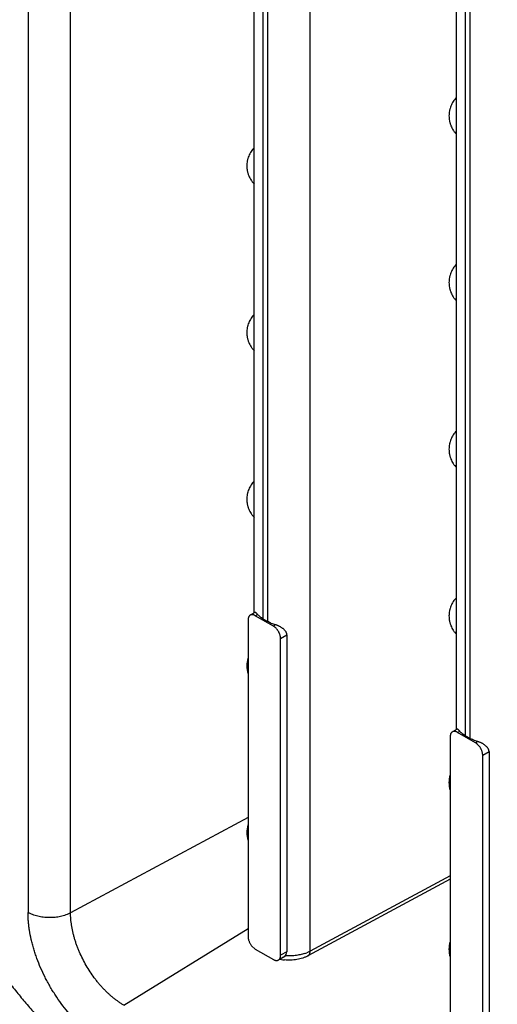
# Model space of a CAD drawing. Header units: inches. Extents: x 0 to 34, y 0 to 22.
# Tile 15 of 119: x 2.771 to 2.955, y 17.282 to 17.661. Entities that reach past the tile are written whole.
import ezdxf

# ---------------------------------------------------------------- set-up
doc = ezdxf.new("R2010")
doc.units = ezdxf.units.IN
doc.header["$LTSCALE"] = 1.87
doc.header["$MEASUREMENT"] = 0
doc.layers.get('0').update_dxf_attribs({"linetype": 'CONTINUOUS'})

msp = doc.modelspace()

# ---------------------------------------------------------------- linework, layer by layer
at = {"color": 7, "linetype": 'CONTINUOUS'}
for p, q in [((2.7740851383, 17.7893101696), (2.7740851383, 17.3170826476)), ((2.7904918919, 17.3169172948), (2.7904918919, 17.7810223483)), ((2.8613464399, 17.4327895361), (2.8613464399, 17.7452303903)), ((2.8648058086, 17.4302473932), (2.8648058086, 17.7434829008)), ((2.8664394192, 17.7426576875), (2.8664394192, 17.4293041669)), ((2.8828461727, 17.3021680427), (2.8828461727, 17.7343698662)), ((2.9392952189, 17.387782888), (2.9392952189, 17.7036318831)), ((2.9427545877, 17.3852407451), (2.9427545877, 17.7017176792)), ((2.9443881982, 17.7008137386), (2.9443881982, 17.3842975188)), ((2.8615761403, 17.4327895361), (2.8597565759, 17.4317389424)), ((2.861725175, 17.4315438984), (2.8613462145, 17.431732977)), ((2.861725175, 17.4315438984), (2.8625787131, 17.4320367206)), ((2.8686848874, 17.4275254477), (2.861725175, 17.4315438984)), ((2.8664394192, 17.4293041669), (2.8648058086, 17.4302473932)), ((2.85894129, 17.4299368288), (2.85894129, 17.3077877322)), ((2.8695384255, 17.4280182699), (2.8686848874, 17.4275254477)), ((2.8714687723, 17.4227036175), (2.873907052, 17.4241114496)), ((2.8714687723, 17.3005545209), (2.8714687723, 17.4227036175)), ((2.873907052, 17.4241114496), (2.873907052, 17.3019623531)), ((2.936890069, 17.3849301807), (2.936890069, 17.2627810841)), ((2.9395249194, 17.387782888), (2.9377053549, 17.3867322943)), ((2.939673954, 17.3865372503), (2.9392949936, 17.3867263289)), ((2.939673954, 17.3865372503), (2.9405274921, 17.3870300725)), ((2.9466336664, 17.3825187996), (2.939673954, 17.3865372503)), ((2.9427545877, 17.3852407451), (2.9443881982, 17.3842975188)), ((2.9474872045, 17.3830116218), (2.9466336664, 17.3825187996)), ((2.9494175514, 17.3776969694), (2.951855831, 17.3791048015)), ((2.9494175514, 17.2555478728), (2.9494175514, 17.3776969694)), ((2.951855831, 17.3791048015), (2.951855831, 17.256955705)), ((2.85894129, 17.3537719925), (2.7904918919, 17.3169172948)), ((2.936890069, 17.3312664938), (2.8828461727, 17.3021680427)), ((2.936890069, 17.3299032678), (2.8820275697, 17.3003640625)), ((2.8110453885, 17.2813175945), (2.85894129, 17.3109033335)), ((2.8603064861, 17.3042245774), (2.861725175, 17.302965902)), ((2.861725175, 17.302965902), (2.8686848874, 17.2989474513)), ((2.873907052, 17.3019623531), (2.8714687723, 17.3005545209)), ((2.873231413, 17.3003957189), (2.8736116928, 17.3009028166)), ((2.8736116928, 17.3009028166), (2.873907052, 17.3019623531)), ((2.8828461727, 17.3021680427), (2.8815381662, 17.3015583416)), ((2.8725456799, 17.2998449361), (2.8712695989, 17.2991081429)), ((2.87254794, 17.2998462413), (2.873231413, 17.3003957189))]:
    msp.add_line(p, q, dxfattribs=at)
for centre, radius, start, end in [((2.8684349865, 17.4121632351), 0.009982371, 162.8062947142, 179.9892648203), ((2.8685034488, 17.4121696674), 0.01005081, 180.0260059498, 197.0782175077), ((2.9463837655, 17.367156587), 0.009982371, 162.8062947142, 179.9892648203), ((2.9464522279, 17.3671630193), 0.01005081, 180.0260059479, 197.0782175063), ((2.8684349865, 17.347874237), 0.009982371, 162.8062947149, 179.989264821), ((2.8685034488, 17.3478806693), 0.01005081, 180.0260059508, 197.0782175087), ((2.9463837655, 17.3028675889), 0.009982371, 162.8062947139, 179.9892648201), ((2.8760532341, 17.315211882), 0.0147140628, 288.6536833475, 291.8864296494), ((2.9464522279, 17.3028740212), 0.01005081, 180.0260059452, 197.078217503), ((2.874659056, 17.3150952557), 0.016414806, 257.9781845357, 261.8886705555), ((2.8747397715, 17.3156594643), 0.0169847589, 261.8876592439, 264.1901053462)]:
    msp.add_arc(centre, radius, start, end, dxfattribs=at)
for points, knots in [([(3.5191162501, 17.3707772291), (3.499884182, 17.3846713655), (3.4613842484, 17.4121354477), (3.3842623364, 17.4657430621), (3.3067048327, 17.5175530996), (3.2287426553, 17.5674995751), (3.1704399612, 17.6037971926), (3.1121086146, 17.639059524), (3.0537627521, 17.6732780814), (2.9954166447, 17.7064442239), (2.9370848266, 17.7385499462), (2.8787812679, 17.7695874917), (2.8014213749, 17.8093710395), (2.7238577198, 17.8471691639), (2.646132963, 17.8829080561), (2.6073340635, 17.9000401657), (2.587953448, 17.9084189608)], [0, 0, 0, 0, 0.0660689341, 0.1316882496, 0.2615409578, 0.3257647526, 0.3895133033, 0.4527820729, 0.5155665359, 0.5778624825, 0.6396662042, 0.7009743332, 0.7617842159, 0.8818994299, 0.9412036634, 1, 1, 1, 1]), ([(3.5097235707, 17.3569880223), (3.4905336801, 17.3708516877), (3.4521194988, 17.3982557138), (3.3751709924, 17.4517471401), (3.2787949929, 17.5161321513), (3.1625014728, 17.5896031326), (3.0460902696, 17.6589422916), (2.9296818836, 17.7240960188), (2.8133831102, 17.7849863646), (2.7162442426, 17.8323199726), (2.6386927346, 17.8679747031), (2.5999805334, 17.8850673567), (2.5806428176, 17.893427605)], [0, 0, 0, 0, 0.0660724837, 0.1316927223, 0.2615468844, 0.3895171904, 0.5155669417, 0.639667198, 0.7617858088, 0.8818991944, 0.9412017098, 1, 1, 1, 1]), ([(2.5816873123, 17.8832244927), (2.600981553, 17.8748830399), (2.6396067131, 17.8578287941), (2.7169838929, 17.8222541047), (2.813904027, 17.7750269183), (2.9102103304, 17.72460394), (2.9873249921, 17.6821559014), (3.0454093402, 17.6491366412), (3.1034943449, 17.615073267), (3.1812137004, 17.5680949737), (3.2782700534, 17.5067774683), (3.3744290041, 17.4425372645), (3.4512045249, 17.3891659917), (3.4895323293, 17.3618235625), (3.5086790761, 17.3479910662)], [0, 0, 0, 0, 0.0587979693, 0.1181001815, 0.2382129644, 0.3603308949, 0.4221363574, 0.4844332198, 0.5472171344, 0.6104848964, 0.7384544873, 0.8683079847, 0.9339278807, 1, 1, 1, 1]), ([(3.5069269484, 17.345540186), (3.4878852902, 17.3592774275), (3.4497675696, 17.3864314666), (3.3734153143, 17.4394343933), (3.2966371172, 17.4906613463), (3.2194634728, 17.5400474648), (3.1617537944, 17.5759383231), (3.104018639, 17.6108063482), (3.0462720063, 17.6446431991), (2.9885280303, 17.6774404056), (2.9308011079, 17.7091901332), (2.8731050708, 17.7398847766), (2.7965561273, 17.779230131), (2.7198106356, 17.8166153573), (2.6429106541, 17.8519679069), (2.6045254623, 17.8689161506), (2.5853519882, 17.8772053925)], [0, 0, 0, 0, 0.0660779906, 0.1317051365, 0.2615701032, 0.3257984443, 0.3895504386, 0.4528214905, 0.5156070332, 0.5779028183, 0.6397050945, 0.7010104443, 0.7618161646, 0.881918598, 0.9412140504, 1, 1, 1, 1]), ([(2.9392895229, 17.63132148), (2.9390609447, 17.6310918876), (2.9386262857, 17.6306098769), (2.9380484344, 17.6298269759), (2.9375500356, 17.628991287), (2.9371359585, 17.6281107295), (2.9368639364, 17.6273464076), (2.9366921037, 17.6267211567), (2.9365511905, 17.6260880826), (2.9364332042, 17.6252857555), (2.9364014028, 17.6246378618), (2.9364014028, 17.6243144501)], [0, 0, 0, 0, 0.1250340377, 0.2500135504, 0.374970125, 0.4999436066, 0.6249686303, 0.6875306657, 0.7501101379, 0.8751838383, 1, 1, 1, 1]), ([(2.9364014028, 17.6243144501), (2.9364014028, 17.6239910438), (2.9364331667, 17.6233432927), (2.9365506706, 17.6225411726), (2.9366907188, 17.6219083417), (2.9368186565, 17.6214394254), (2.9369690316, 17.6209774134), (2.9371988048, 17.6203720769), (2.9375401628, 17.6196372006), (2.9379504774, 17.6189385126), (2.9383175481, 17.6184051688), (2.9387097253, 17.6178901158), (2.9390315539, 17.6175254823), (2.9392570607, 17.6172934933)], [0, 0, 0, 0, 0.1248981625, 0.2500054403, 0.3125799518, 0.3751241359, 0.4376427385, 0.5001451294, 0.625097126, 0.7500586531, 0.8125577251, 0.8750537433, 1, 1, 1, 1]), ([(2.8613407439, 17.6120391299), (2.8611121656, 17.6118095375), (2.8606775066, 17.6113275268), (2.8600996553, 17.6105446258), (2.8596012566, 17.6097089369), (2.8591871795, 17.6088283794), (2.8589151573, 17.6080640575), (2.8587433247, 17.6074388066), (2.8586024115, 17.6068057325), (2.8584844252, 17.6060034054), (2.8584526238, 17.6053555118), (2.8584526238, 17.6050321)], [0, 0, 0, 0, 0.1250340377, 0.2500135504, 0.374970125, 0.4999436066, 0.6249686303, 0.6875306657, 0.7501101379, 0.8751838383, 1, 1, 1, 1]), ([(2.8584526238, 17.6050321), (2.8584526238, 17.6047086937), (2.8584843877, 17.6040609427), (2.8586018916, 17.6032588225), (2.8587419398, 17.6026259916), (2.8588698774, 17.6021570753), (2.8590202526, 17.6016950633), (2.8592500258, 17.6010897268), (2.8595913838, 17.6003548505), (2.8600016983, 17.5996561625), (2.8603687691, 17.5991228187), (2.8607609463, 17.5986077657), (2.8610827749, 17.5982431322), (2.8613082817, 17.5980111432)], [0, 0, 0, 0, 0.1248981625, 0.2500054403, 0.3125799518, 0.3751241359, 0.4376427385, 0.5001451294, 0.625097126, 0.7500586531, 0.8125577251, 0.8750537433, 1, 1, 1, 1]), ([(2.9392895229, 17.5670324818), (2.9390609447, 17.5668028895), (2.9386262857, 17.5663208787), (2.9380484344, 17.5655379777), (2.9375500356, 17.5647022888), (2.9371359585, 17.5638217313), (2.9368639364, 17.5630574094), (2.9366921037, 17.5624321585), (2.9365511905, 17.5617990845), (2.9364332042, 17.5609967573), (2.9364014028, 17.5603488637), (2.9364014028, 17.5600254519)], [0, 0, 0, 0, 0.1250340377, 0.2500135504, 0.374970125, 0.4999436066, 0.6249686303, 0.6875306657, 0.7501101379, 0.8751838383, 1, 1, 1, 1]), ([(2.9364014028, 17.5600254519), (2.9364014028, 17.5597020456), (2.9364331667, 17.5590542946), (2.9365506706, 17.5582521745), (2.9366907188, 17.5576193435), (2.9368186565, 17.5571504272), (2.9369690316, 17.5566884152), (2.9371988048, 17.5560830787), (2.9375401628, 17.5553482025), (2.9379504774, 17.5546495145), (2.9383175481, 17.5541161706), (2.9387097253, 17.5536011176), (2.9390315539, 17.5532364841), (2.9392570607, 17.5530044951)], [0, 0, 0, 0, 0.1248981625, 0.2500054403, 0.3125799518, 0.3751241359, 0.4376427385, 0.5001451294, 0.625097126, 0.7500586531, 0.8125577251, 0.8750537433, 1, 1, 1, 1]), ([(2.8613407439, 17.5477501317), (2.8611121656, 17.5475205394), (2.8606775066, 17.5470385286), (2.8600996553, 17.5462556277), (2.8596012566, 17.5454199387), (2.8591871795, 17.5445393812), (2.8589151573, 17.5437750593), (2.8587433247, 17.5431498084), (2.8586024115, 17.5425167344), (2.8584844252, 17.5417144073), (2.8584526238, 17.5410665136), (2.8584526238, 17.5407431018)], [0, 0, 0, 0, 0.1250340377, 0.2500135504, 0.374970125, 0.4999436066, 0.6249686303, 0.6875306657, 0.7501101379, 0.8751838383, 1, 1, 1, 1]), ([(2.8584526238, 17.5407431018), (2.8584526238, 17.5404196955), (2.8584843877, 17.5397719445), (2.8586018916, 17.5389698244), (2.8587419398, 17.5383369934), (2.8588698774, 17.5378680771), (2.8590202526, 17.5374060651), (2.8592500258, 17.5368007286), (2.8595913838, 17.5360658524), (2.8600016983, 17.5353671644), (2.8603687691, 17.5348338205), (2.8607609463, 17.5343187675), (2.8610827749, 17.533954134), (2.8613082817, 17.533722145)], [0, 0, 0, 0, 0.1248981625, 0.2500054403, 0.3125799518, 0.3751241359, 0.4376427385, 0.5001451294, 0.625097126, 0.7500586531, 0.8125577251, 0.8750537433, 1, 1, 1, 1]), ([(2.9392895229, 17.5027434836), (2.9390609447, 17.5025138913), (2.9386262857, 17.5020318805), (2.9380484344, 17.5012489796), (2.9375500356, 17.5004132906), (2.9371359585, 17.4995327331), (2.9368639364, 17.4987684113), (2.9366921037, 17.4981431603), (2.9365511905, 17.4975100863), (2.9364332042, 17.4967077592), (2.9364014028, 17.4960598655), (2.9364014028, 17.4957364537)], [0, 0, 0, 0, 0.1250340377, 0.2500135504, 0.374970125, 0.4999436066, 0.6249686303, 0.6875306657, 0.7501101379, 0.8751838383, 1, 1, 1, 1]), ([(2.9364014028, 17.4957364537), (2.9364014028, 17.4954130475), (2.9364331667, 17.4947652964), (2.9365506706, 17.4939631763), (2.9366907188, 17.4933303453), (2.9368186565, 17.492861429), (2.9369690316, 17.492399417), (2.9371988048, 17.4917940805), (2.9375401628, 17.4910592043), (2.9379504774, 17.4903605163), (2.9383175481, 17.4898271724), (2.9387097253, 17.4893121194), (2.9390315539, 17.4889474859), (2.9392570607, 17.4887154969)], [0, 0, 0, 0, 0.1248981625, 0.2500054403, 0.3125799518, 0.3751241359, 0.4376427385, 0.5001451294, 0.625097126, 0.7500586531, 0.8125577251, 0.8750537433, 1, 1, 1, 1]), ([(2.8613407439, 17.4834611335), (2.8611121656, 17.4832315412), (2.8606775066, 17.4827495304), (2.8600996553, 17.4819666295), (2.8596012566, 17.4811309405), (2.8591871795, 17.480250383), (2.8589151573, 17.4794860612), (2.8587433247, 17.4788608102), (2.8586024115, 17.4782277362), (2.8584844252, 17.4774254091), (2.8584526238, 17.4767775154), (2.8584526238, 17.4764541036)], [0, 0, 0, 0, 0.1250340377, 0.2500135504, 0.374970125, 0.4999436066, 0.6249686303, 0.6875306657, 0.7501101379, 0.8751838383, 1, 1, 1, 1]), ([(2.8584526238, 17.4764541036), (2.8584526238, 17.4761306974), (2.8584843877, 17.4754829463), (2.8586018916, 17.4746808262), (2.8587419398, 17.4740479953), (2.8588698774, 17.4735790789), (2.8590202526, 17.473117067), (2.8592500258, 17.4725117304), (2.8595913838, 17.4717768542), (2.8600016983, 17.4710781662), (2.8603687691, 17.4705448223), (2.8607609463, 17.4700297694), (2.8610827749, 17.4696651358), (2.8613082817, 17.4694331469)], [0, 0, 0, 0, 0.1248981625, 0.2500054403, 0.3125799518, 0.3751241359, 0.4376427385, 0.5001451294, 0.625097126, 0.7500586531, 0.8125577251, 0.8750537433, 1, 1, 1, 1]), ([(2.9392895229, 17.4384544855), (2.9390609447, 17.4382248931), (2.9386262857, 17.4377428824), (2.9380484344, 17.4369599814), (2.9375500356, 17.4361242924), (2.9371359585, 17.4352437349), (2.9368639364, 17.4344794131), (2.9366921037, 17.4338541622), (2.9365511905, 17.4332210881), (2.9364332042, 17.432418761), (2.9364014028, 17.4317708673), (2.9364014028, 17.4314474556)], [0, 0, 0, 0, 0.1250340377, 0.2500135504, 0.374970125, 0.4999436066, 0.6249686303, 0.6875306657, 0.7501101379, 0.8751838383, 1, 1, 1, 1]), ([(2.8597565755, 17.4317389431), (2.8596917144, 17.4317021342), (2.8595662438, 17.4316178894), (2.8593991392, 17.4314599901), (2.8592557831, 17.4312702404), (2.8591387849, 17.4310502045), (2.8590652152, 17.4308469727), (2.8590193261, 17.4306728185), (2.8589909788, 17.4305346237), (2.8589692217, 17.4303913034), (2.8589538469, 17.4302434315), (2.8589438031, 17.4300914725), (2.85894129, 17.429988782), (2.85894129, 17.4299368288)], [0, 0, 0, 0, 0.1077826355, 0.2173489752, 0.3307671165, 0.449932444, 0.5761743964, 0.6421859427, 0.7101174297, 0.7799511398, 0.8516057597, 0.9249152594, 1, 1, 1, 1]), ([(2.8613462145, 17.431732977), (2.8612731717, 17.4317641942), (2.8611630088, 17.4318064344), (2.8610145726, 17.4318521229), (2.8608711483, 17.4318889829), (2.8606950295, 17.431920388), (2.8604878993, 17.4319333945), (2.8602891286, 17.4319211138), (2.8601000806, 17.4318841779), (2.8599218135, 17.431823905), (2.8598101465, 17.4317693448), (2.8597565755, 17.4317389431)], [0, 0, 0, 0, 0.1444313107, 0.2141943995, 0.2823061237, 0.4136051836, 0.538808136, 0.6587784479, 0.7747171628, 0.8880020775, 1, 1, 1, 1]), ([(2.8625787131, 17.4320367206), (2.862519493, 17.4321055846), (2.8624062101, 17.432233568), (2.8622409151, 17.4324073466), (2.8621116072, 17.4325316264), (2.8620159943, 17.4326148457), (2.8619515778, 17.432666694), (2.8618912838, 17.4327106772), (2.8618350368, 17.4327467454), (2.8617827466, 17.4327748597), (2.8617342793, 17.4327949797), (2.8616894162, 17.4328069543), (2.8616479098, 17.4328105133), (2.8616096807, 17.4328052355), (2.8615866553, 17.4327956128), (2.8615761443, 17.4327895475)], [0, 0, 0, 0, 0.2086671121, 0.3925867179, 0.5508951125, 0.6204781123, 0.6837471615, 0.7408154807, 0.7918609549, 0.8371418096, 0.8770432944, 0.9121650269, 0.9434180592, 0.9721196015, 1, 1, 1, 1]), ([(2.8648058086, 17.4302473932), (2.8645847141, 17.4303750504), (2.8641605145, 17.4306402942), (2.8635693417, 17.4310756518), (2.8630402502, 17.4315369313), (2.8627241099, 17.431867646), (2.8625787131, 17.4320367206)], [0, 0, 0, 0, 0.2669324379, 0.522539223, 0.7668471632, 1, 1, 1, 1]), ([(2.9364014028, 17.4314474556), (2.9364014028, 17.4311240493), (2.9364331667, 17.4304762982), (2.9365506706, 17.4296741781), (2.9366907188, 17.4290413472), (2.9368186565, 17.4285724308), (2.9369690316, 17.4281104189), (2.9371988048, 17.4275050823), (2.9375401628, 17.4267702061), (2.9379504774, 17.4260715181), (2.9383175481, 17.4255381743), (2.9387097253, 17.4250231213), (2.9390315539, 17.4246584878), (2.9392570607, 17.4244264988)], [0, 0, 0, 0, 0.1248981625, 0.2500054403, 0.3125799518, 0.3751241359, 0.4376427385, 0.5001451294, 0.625097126, 0.7500586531, 0.8125577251, 0.8750537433, 1, 1, 1, 1]), ([(2.8695384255, 17.4280182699), (2.8692561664, 17.4280991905), (2.868703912, 17.428273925), (2.8679042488, 17.4285776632), (2.8671492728, 17.4289172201), (2.8666697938, 17.4291711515), (2.8664394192, 17.4293041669)], [0, 0, 0, 0, 0.2619454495, 0.5164221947, 0.7626867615, 1, 1, 1, 1]), ([(2.8714687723, 17.4227036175), (2.8714687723, 17.4227569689), (2.8714660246, 17.4228648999), (2.8714557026, 17.4230281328), (2.8714398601, 17.4231943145), (2.8714175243, 17.4233630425), (2.8713885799, 17.4235340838), (2.8713407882, 17.4237666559), (2.8712640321, 17.4240606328), (2.8711464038, 17.4244129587), (2.871004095, 17.4247640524), (2.8708394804, 17.4251105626), (2.8706556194, 17.4254498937), (2.8704551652, 17.4257797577), (2.8702379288, 17.4260960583), (2.8700050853, 17.4263948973), (2.8697584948, 17.4266724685), (2.8695419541, 17.4268852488), (2.8693642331, 17.4270422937), (2.8692304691, 17.4271524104), (2.8690954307, 17.4272556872), (2.8689593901, 17.4273521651), (2.8688231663, 17.4274425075), (2.8687310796, 17.4274987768), (2.8686848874, 17.4275254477)], [0, 0, 0, 0, 0.0276468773, 0.0559264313, 0.0847434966, 0.1141361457, 0.1441046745, 0.174618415, 0.2371528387, 0.3014158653, 0.3669700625, 0.4333462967, 0.5001078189, 0.5668827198, 0.6332802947, 0.6988381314, 0.763071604, 0.8255443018, 0.8560205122, 0.8859508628, 0.9153081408, 0.9440978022, 0.9723595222, 1, 1, 1, 1]), ([(2.873907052, 17.4241114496), (2.873907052, 17.4242245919), (2.8738922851, 17.4243954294), (2.8738453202, 17.4246189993), (2.8737796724, 17.4248426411), (2.8736647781, 17.4251170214), (2.8734823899, 17.4254315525), (2.8732612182, 17.4257320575), (2.8730070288, 17.4260178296), (2.8727251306, 17.4262889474), (2.872419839, 17.4265453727), (2.8720951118, 17.4267872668), (2.8717542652, 17.4270143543), (2.8714004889, 17.4272262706), (2.8710367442, 17.4274222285), (2.8706660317, 17.4276012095), (2.8702913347, 17.4277617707), (2.8699160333, 17.4279021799), (2.8696638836, 17.4279823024), (2.8695384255, 17.4280182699)], [0, 0, 0, 0, 0.0547326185, 0.0824511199, 0.1104369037, 0.1673760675, 0.2258450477, 0.2859261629, 0.3475692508, 0.4106421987, 0.4749649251, 0.5403123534, 0.6064237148, 0.6730104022, 0.7397345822, 0.806228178, 0.8720847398, 0.9368647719, 1, 1, 1, 1]), ([(2.7179139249, 17.3942123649), (2.7182638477, 17.3924802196), (2.7190133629, 17.3890039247), (2.7200623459, 17.3846710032), (2.7209724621, 17.3811907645), (2.7219346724, 17.3776845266), (2.7232259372, 17.3732915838), (2.7249111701, 17.3680222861), (2.7267338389, 17.3627491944), (2.7283620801, 17.3583652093), (2.7297302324, 17.3548620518), (2.7311457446, 17.3513528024), (2.732995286, 17.3469788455), (2.7353377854, 17.3417626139), (2.7378033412, 17.3365788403), (2.7399562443, 17.3322942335), (2.7417365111, 17.3288884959), (2.7435557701, 17.3254966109), (2.7458989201, 17.3212915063), (2.7488183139, 17.3163072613), (2.751842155, 17.311390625), (2.7544469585, 17.3073528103), (2.7565790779, 17.3041617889), (2.7587387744, 17.3010033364), (2.7614941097, 17.2971108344), (2.7648902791, 17.2925295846), (2.7683686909, 17.288048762), (2.771336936, 17.2843969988), (2.7737483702, 17.2815308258), (2.7761736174, 17.2787135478), (2.7792457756, 17.2752663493), (2.7830022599, 17.271245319), (2.7868159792, 17.2673540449), (2.7906815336, 17.263597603), (2.7945928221, 17.2599801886), (2.7985450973, 17.256507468), (2.8025331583, 17.2531847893), (2.8058942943, 17.2505346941), (2.8085964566, 17.2484941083), (2.8099512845, 17.2475002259), (2.8106296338, 17.247010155)], [0, 0, 0, 0, 0.0298378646, 0.060037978, 0.0752663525, 0.0905760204, 0.1214278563, 0.1525705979, 0.183978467, 0.2156238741, 0.2315269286, 0.2474787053, 0.2795147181, 0.3117047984, 0.3440199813, 0.3764305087, 0.3926623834, 0.4089069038, 0.4414188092, 0.4739369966, 0.5064314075, 0.5388721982, 0.5550635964, 0.5712307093, 0.6034766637, 0.6355807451, 0.6675138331, 0.6992480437, 0.7150325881, 0.7307575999, 0.7620142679, 0.7929909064, 0.8236616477, 0.8540029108, 0.8839931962, 0.9136089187, 0.9428276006, 0.9716297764, 0.9858698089, 1, 1, 1, 1]), ([(2.9377053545, 17.386732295), (2.9376404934, 17.3866954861), (2.9375150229, 17.3866112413), (2.9373479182, 17.386453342), (2.9372045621, 17.3862635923), (2.9370875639, 17.3860435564), (2.9370139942, 17.3858403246), (2.9369681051, 17.3856661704), (2.9369397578, 17.3855279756), (2.9369180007, 17.3853846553), (2.9369026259, 17.3852367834), (2.9368925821, 17.3850848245), (2.936890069, 17.384982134), (2.936890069, 17.3849301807)], [0, 0, 0, 0, 0.1077826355, 0.2173489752, 0.3307671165, 0.449932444, 0.5761743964, 0.6421859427, 0.7101174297, 0.7799511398, 0.8516057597, 0.9249152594, 1, 1, 1, 1]), ([(2.9392949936, 17.3867263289), (2.9392219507, 17.3867575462), (2.9391117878, 17.3867997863), (2.9389633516, 17.3868454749), (2.9388199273, 17.3868823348), (2.9386438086, 17.3869137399), (2.9384366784, 17.3869267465), (2.9382379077, 17.3869144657), (2.9380488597, 17.3868775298), (2.9378705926, 17.3868172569), (2.9377589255, 17.3867626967), (2.9377053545, 17.386732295)], [0, 0, 0, 0, 0.1444313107, 0.2141943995, 0.2823061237, 0.4136051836, 0.538808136, 0.6587784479, 0.7747171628, 0.8880020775, 1, 1, 1, 1]), ([(2.9405274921, 17.3870300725), (2.940468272, 17.3870989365), (2.9403549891, 17.3872269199), (2.9401896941, 17.3874006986), (2.9400603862, 17.3875249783), (2.9399647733, 17.3876081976), (2.9399003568, 17.3876600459), (2.9398400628, 17.3877040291), (2.9397838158, 17.3877400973), (2.9397315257, 17.3877682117), (2.9396830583, 17.3877883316), (2.9396381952, 17.3878003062), (2.9395966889, 17.3878038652), (2.9395584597, 17.3877985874), (2.9395354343, 17.3877889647), (2.9395249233, 17.3877828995)], [0, 0, 0, 0, 0.2086671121, 0.3925867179, 0.5508951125, 0.6204781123, 0.6837471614, 0.7408154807, 0.7918609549, 0.8371418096, 0.8770432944, 0.9121650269, 0.9434180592, 0.9721196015, 1, 1, 1, 1]), ([(2.9427545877, 17.3852407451), (2.9425334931, 17.3853684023), (2.9421092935, 17.3856336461), (2.9415181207, 17.3860690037), (2.9409890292, 17.3865302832), (2.9406728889, 17.3868609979), (2.9405274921, 17.3870300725)], [0, 0, 0, 0, 0.2669324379, 0.522539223, 0.7668471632, 1, 1, 1, 1]), ([(2.9474872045, 17.3830116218), (2.9472049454, 17.3830925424), (2.946652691, 17.3832672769), (2.9458530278, 17.3835710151), (2.9450980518, 17.383910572), (2.9446185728, 17.3841645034), (2.9443881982, 17.3842975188)], [0, 0, 0, 0, 0.2619454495, 0.5164221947, 0.7626867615, 1, 1, 1, 1]), ([(2.9494175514, 17.3776969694), (2.9494175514, 17.3777503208), (2.9494148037, 17.3778582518), (2.9494044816, 17.3780214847), (2.9493886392, 17.3781876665), (2.9493663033, 17.3783563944), (2.9493373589, 17.3785274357), (2.9492895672, 17.3787600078), (2.9492128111, 17.3790539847), (2.9490951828, 17.3794063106), (2.948952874, 17.3797574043), (2.9487882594, 17.3801039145), (2.9486043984, 17.3804432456), (2.9484039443, 17.3807731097), (2.9481867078, 17.3810894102), (2.9479538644, 17.3813882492), (2.9477072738, 17.3816658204), (2.9474907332, 17.3818786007), (2.9473130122, 17.3820356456), (2.9471792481, 17.3821457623), (2.9470442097, 17.3822490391), (2.9469081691, 17.382345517), (2.9467719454, 17.3824358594), (2.9466798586, 17.3824921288), (2.9466336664, 17.3825187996)], [0, 0, 0, 0, 0.0276468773, 0.0559264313, 0.0847434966, 0.1141361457, 0.1441046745, 0.174618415, 0.2371528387, 0.3014158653, 0.3669700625, 0.4333462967, 0.5001078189, 0.5668827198, 0.6332802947, 0.6988381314, 0.763071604, 0.8255443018, 0.8560205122, 0.8859508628, 0.9153081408, 0.9440978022, 0.9723595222, 1, 1, 1, 1]), ([(2.951855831, 17.3791048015), (2.951855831, 17.3792179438), (2.9518410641, 17.3793887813), (2.9517940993, 17.3796123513), (2.9517284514, 17.379835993), (2.9516135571, 17.3801103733), (2.9514311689, 17.3804249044), (2.9512099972, 17.3807254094), (2.9509558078, 17.3810111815), (2.9506739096, 17.3812822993), (2.9503686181, 17.3815387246), (2.9500438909, 17.3817806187), (2.9497030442, 17.3820077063), (2.949349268, 17.3822196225), (2.9489855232, 17.3824155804), (2.9486148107, 17.3825945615), (2.9482401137, 17.3827551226), (2.9478648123, 17.3828955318), (2.9476126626, 17.3829756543), (2.9474872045, 17.3830116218)], [0, 0, 0, 0, 0.0547326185, 0.0824511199, 0.1104369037, 0.1673760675, 0.2258450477, 0.2859261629, 0.3475692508, 0.4106421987, 0.4749649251, 0.5403123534, 0.6064237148, 0.6730104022, 0.7397345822, 0.806228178, 0.8720847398, 0.9368647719, 1, 1, 1, 1]), ([(2.6883844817, 17.3773591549), (2.6888665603, 17.3754673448), (2.6898794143, 17.3716763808), (2.6915340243, 17.3659997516), (2.6933298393, 17.3603108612), (2.6952649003, 17.3546167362), (2.6973366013, 17.3489241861), (2.6995423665, 17.3432400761), (2.7018795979, 17.3375712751), (2.7043457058, 17.3319247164), (2.7069375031, 17.3263071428), (2.7096517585, 17.3207253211), (2.7124852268, 17.315186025), (2.7154347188, 17.3096960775), (2.7184965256, 17.3042620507), (2.7216668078, 17.2988904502), (2.7249417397, 17.2935877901), (2.7283175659, 17.2883606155), (2.7317901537, 17.2832152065), (2.7353551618, 17.2781576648), (2.7390082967, 17.2731940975), (2.7427453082, 17.2683306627), (2.7465617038, 17.263573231), (2.7517298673, 17.2574024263), (2.7570534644, 17.2514438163), (2.7625246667, 17.2457165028), (2.7666659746, 17.2415724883), (2.7708578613, 17.2375664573), (2.7750955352, 17.233703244), (2.7793737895, 17.2299878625), (2.7836866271, 17.2264249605), (2.7880278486, 17.2230194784), (2.7909592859, 17.2208406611), (2.7924284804, 17.219779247)], [0, 0, 0, 0, 0.0304467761, 0.0611898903, 0.0922072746, 0.123476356, 0.1549736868, 0.1866753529, 0.218557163, 0.2505946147, 0.2827624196, 0.3150348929, 0.3473862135, 0.3797904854, 0.4122216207, 0.4446533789, 0.4770595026, 0.5094138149, 0.5416904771, 0.5738638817, 0.6059085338, 0.6377991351, 0.6695107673, 0.7010188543, 0.7633237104, 0.7940778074, 0.8245376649, 0.8546839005, 0.8844976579, 0.9139591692, 0.9430453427, 0.9717330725, 1, 1, 1, 1]), ([(2.8029852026, 17.2670262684), (2.8027473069, 17.2671636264), (2.8022716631, 17.2674451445), (2.8015628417, 17.2678843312), (2.8008547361, 17.2683426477), (2.7999072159, 17.268982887), (2.7987277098, 17.2698312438), (2.7968472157, 17.2712941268), (2.7950149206, 17.2728881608), (2.793463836, 17.2743782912), (2.7925807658, 17.2752677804), (2.7916998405, 17.2761828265), (2.7906154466, 17.2773622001), (2.7889174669, 17.2793258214), (2.7868838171, 17.2819073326), (2.7849947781, 17.2846223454), (2.7835680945, 17.2868722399), (2.7825418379, 17.2885948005), (2.7815627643, 17.2903446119), (2.7803276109, 17.2927050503), (2.7789213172, 17.2956986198), (2.7777030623, 17.298750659), (2.7768516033, 17.3012029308), (2.7763721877, 17.3027316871), (2.7760198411, 17.3039520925), (2.7756907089, 17.3051615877), (2.7751754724, 17.3072498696), (2.7747112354, 17.3096336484), (2.7743849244, 17.3119935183), (2.7742402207, 17.3134390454), (2.774159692, 17.3145796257), (2.7741169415, 17.3154219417), (2.7740910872, 17.3162553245), (2.7740851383, 17.3168079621), (2.7740851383, 17.3170826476)], [0, 0, 0, 0, 0.0137175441, 0.0275977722, 0.0416367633, 0.055834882, 0.0846989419, 0.1141688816, 0.1747856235, 0.2058576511, 0.221562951, 0.2373724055, 0.2692830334, 0.3015529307, 0.3669870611, 0.4332821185, 0.4666189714, 0.5000072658, 0.5333956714, 0.5667324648, 0.6330255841, 0.6984563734, 0.7307254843, 0.7626373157, 0.7784481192, 0.7941547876, 0.8252281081, 0.8858424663, 0.9153094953, 0.9441702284, 0.9583667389, 0.9724042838, 0.9862833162, 1, 1, 1, 1]), ([(2.7904918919, 17.3169172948), (2.7902096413, 17.3167653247), (2.7896197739, 17.3164784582), (2.7883575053, 17.3159746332), (2.7870035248, 17.3155902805), (2.7855884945, 17.3153216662), (2.7844846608, 17.315178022), (2.7833621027, 17.3150958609), (2.7822309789, 17.3150757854), (2.7811017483, 17.3151185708), (2.7799848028, 17.3152232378), (2.7788903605, 17.3153889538), (2.7778283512, 17.3156144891), (2.7768081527, 17.3158974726), (2.775839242, 17.3162359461), (2.7749310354, 17.3166261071), (2.7743582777, 17.3169249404), (2.7740851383, 17.3170826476)], [0, 0, 0, 0, 0.0565079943, 0.1154845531, 0.2394264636, 0.303793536, 0.3692881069, 0.4355287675, 0.502105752, 0.56860822, 0.6346273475, 0.699757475, 0.7636238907, 0.8258958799, 0.8862621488, 0.9444021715, 1, 1, 1, 1]), ([(2.8110453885, 17.2813175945), (2.8107054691, 17.2815138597), (2.8100257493, 17.2819261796), (2.8090204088, 17.2825930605), (2.8080192, 17.283314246), (2.8070249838, 17.2840877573), (2.806040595, 17.2849117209), (2.8050686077, 17.2857840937), (2.8041112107, 17.2867025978), (2.8031705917, 17.2876650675), (2.8022489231, 17.2886693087), (2.801348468, 17.2897130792), (2.8004712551, 17.2907938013), (2.7993321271, 17.2922847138), (2.797980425, 17.2942234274), (2.796488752, 17.2966467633), (2.7951359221, 17.2991502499), (2.7941328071, 17.3012901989), (2.7934112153, 17.3030221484), (2.792913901, 17.3043221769), (2.7924602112, 17.3056238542), (2.7920513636, 17.3069241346), (2.7916881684, 17.3082199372), (2.7913714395, 17.3095082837), (2.7911019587, 17.3107861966), (2.7908806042, 17.3120506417), (2.7907078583, 17.313298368), (2.7905839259, 17.3145259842), (2.7905090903, 17.3157300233), (2.7904918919, 17.3165248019), (2.7904918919, 17.3169172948)], [0, 0, 0, 0, 0.0275607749, 0.0558030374, 0.0846896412, 0.1141805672, 0.1442337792, 0.1748093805, 0.2058700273, 0.2373767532, 0.2692891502, 0.3015649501, 0.3341558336, 0.3670104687, 0.4332953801, 0.5000060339, 0.5667164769, 0.633000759, 0.6658549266, 0.6984452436, 0.7307203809, 0.7626320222, 0.7941379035, 0.8251976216, 0.8557722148, 0.8858243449, 0.9153141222, 0.9441995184, 0.9724405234, 1, 1, 1, 1]), ([(2.85894129, 17.3077877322), (2.85894129, 17.3077169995), (2.8589448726, 17.307610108), (2.858954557, 17.3074669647), (2.8589643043, 17.3073575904), (2.8589767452, 17.3072470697), (2.8589972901, 17.3070972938), (2.8590302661, 17.3069076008), (2.8590811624, 17.3066781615), (2.8591653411, 17.3063666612), (2.8592994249, 17.3059761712), (2.8595008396, 17.3055155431), (2.8597379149, 17.3050656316), (2.8600039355, 17.3046318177), (2.8602022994, 17.3043569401), (2.8603064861, 17.3042245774)], [0, 0, 0, 0, 0.0546696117, 0.0826067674, 0.1108874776, 0.1395322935, 0.1685599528, 0.2277242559, 0.2882868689, 0.350140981, 0.4770467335, 0.6069673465, 0.7383349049, 0.8698057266, 1, 1, 1, 1]), ([(2.8807594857, 17.3012707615), (2.8804743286, 17.3011743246), (2.8798911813, 17.3009959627), (2.8786837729, 17.3006973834), (2.8774326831, 17.3004905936), (2.8761552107, 17.3003737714), (2.8751812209, 17.3003320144), (2.8742049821, 17.3003367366), (2.8735550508, 17.3003708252), (2.873231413, 17.3003957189)], [0, 0, 0, 0, 0.1184006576, 0.2397003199, 0.4890414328, 0.6161466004, 0.7441296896, 0.8723281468, 1, 1, 1, 1]), ([(2.8820274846, 17.3003642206), (2.882092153, 17.3003990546), (2.8822167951, 17.3004814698), (2.8823815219, 17.3006385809), (2.8825230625, 17.3008279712), (2.8826842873, 17.3011292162), (2.8827867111, 17.3014801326), (2.8828377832, 17.301860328), (2.8828461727, 17.3020637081), (2.8828461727, 17.3021680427)], [0, 0, 0, 0, 0.1061037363, 0.2144888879, 0.3272676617, 0.4461598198, 0.706513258, 0.8492884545, 1, 1, 1, 1]), ([(2.8686848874, 17.2989474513), (2.8687298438, 17.298921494), (2.8688199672, 17.2988724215), (2.8689565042, 17.2988053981), (2.8690921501, 17.2987451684), (2.8692270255, 17.2986928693), (2.8693607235, 17.2986489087), (2.8695342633, 17.2986023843), (2.8697467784, 17.2985654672), (2.8699954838, 17.2985575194), (2.8702313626, 17.2985865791), (2.8704519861, 17.2986510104), (2.8705886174, 17.298715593), (2.8706534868, 17.2987524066)], [0, 0, 0, 0, 0.0751139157, 0.1484173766, 0.220032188, 0.2897977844, 0.3576453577, 0.4235679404, 0.5496658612, 0.6688003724, 0.7823262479, 0.8920759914, 1, 1, 1, 1]), ([(2.8706534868, 17.2987524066), (2.870718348, 17.2987892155), (2.8708438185, 17.2988734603), (2.8710109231, 17.2990313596), (2.8711542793, 17.2992211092), (2.8712712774, 17.2994411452), (2.8713448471, 17.299644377), (2.8713907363, 17.2998185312), (2.8714190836, 17.299956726), (2.8714408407, 17.3001000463), (2.8714562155, 17.3002479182), (2.8714662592, 17.3003998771), (2.8714687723, 17.3005025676), (2.8714687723, 17.3005545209)], [0, 0, 0, 0, 0.1077826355, 0.2173489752, 0.3307671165, 0.449932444, 0.5761743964, 0.6421859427, 0.7101174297, 0.7799511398, 0.8516057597, 0.9249152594, 1, 1, 1, 1]), ([(2.8820275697, 17.3003640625), (2.8817059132, 17.3001908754), (2.881037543, 17.2998705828), (2.8796246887, 17.2993351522), (2.8781261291, 17.2989633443), (2.876581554, 17.2987501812), (2.8753972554, 17.2986694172), (2.8742069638, 17.2986687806), (2.8734145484, 17.2987218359), (2.8730204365, 17.298761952)], [0, 0, 0, 0, 0.1181566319, 0.2393252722, 0.4882690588, 0.6152838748, 0.7433677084, 0.8718714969, 1, 1, 1, 1])]:
    msp.add_open_spline(points, degree=3, knots=knots, dxfattribs=at)

doc.saveas('drawing.dxf')
